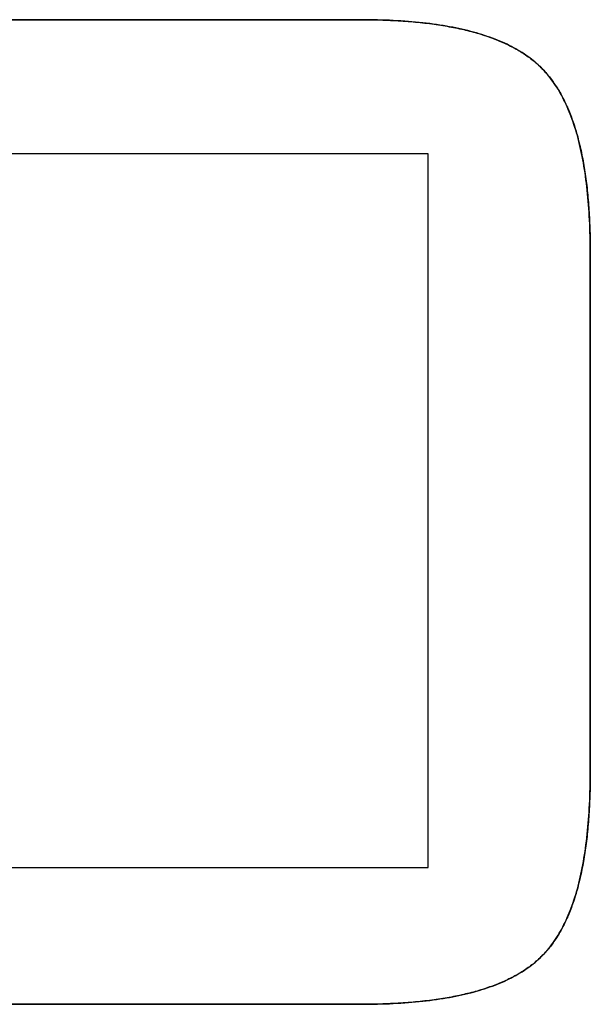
# Model space of a CAD drawing. Extents: x -4.4 to 4.4, y -6.1 to 5.8.
# Tile 107 of 157: x -0.0596 to 0.0099, y -1.1591 to -1.0391. Entities that reach past the tile are written whole.
import ezdxf

# ---------------------------------------------------------------- set-up
doc = ezdxf.new("R2010")
doc.units = 0
doc.layers.get('0').update_dxf_attribs({"linetype": 'CONTINUOUS'})

# ---------------------------------------------------------------- blocks, each defined once
blk = doc.blocks.new('*U1')
at = {"extrusion": (0, -1, 0)}
for p, q in [((-0.10098, -1.03908, 5.305), (-0.01802, -1.03908, 5.305)), ((-0.01802, -1.03908, 5.3048), (-0.10098, -1.03908, 5.3048)), ((-0.01802, -1.03908, 5.305), (-0.01802, -1.03908, 5.3048)), ((-0.10915, -1.14239, 5.305), (-0.00986, -1.14239, 5.305)), ((-0.10915, -1.14239, 5.3048), (-0.00986, -1.14239, 5.3048)), ((-0.00986, -1.14239, 5.305), (-0.00986, -1.14239, 5.3048))]:
    blk.add_line(p, q, dxfattribs=at)
for p, q in [((-0.01802, -1.03908, 5.3048), (-0.10098, -1.03908, 5.3048)), ((-0.10098, -1.03908, 5.305), (-0.01802, -1.03908, 5.305)), ((-0.01802, -1.03908, 5.305), (-0.01802, -1.03908, 5.3048)), ((-0.00986, -1.05541, 5.3048), (-0.10915, -1.05541, 5.3048)), ((-0.00986, -1.05541, 5.305), (-0.10915, -1.05541, 5.305)), ((-0.00986, -1.14239, 5.3048), (-0.00986, -1.05541, 5.3048)), ((-0.00986, -1.14239, 5.305), (-0.00986, -1.05541, 5.305)), ((0.00991, -1.06748, 5.305), (0.00991, -1.06748, 5.3048)), ((0.00991, -1.13068, 5.3048), (0.00991, -1.06748, 5.3048)), ((0.00991, -1.06748, 5.305), (0.00991, -1.13068, 5.305)), ((0.00991, -1.13068, 5.305), (0.00991, -1.13068, 5.3048)), ((-0.10915, -1.14239, 5.3048), (-0.00986, -1.14239, 5.3048)), ((-0.10915, -1.14239, 5.305), (-0.00986, -1.14239, 5.305)), ((-0.10098, -1.15908, 5.3048), (-0.01802, -1.15908, 5.3048)), ((-0.01802, -1.15908, 5.305), (-0.10098, -1.15908, 5.305)), ((-0.01802, -1.15908, 5.305), (-0.01802, -1.15908, 5.3048))]:
    blk.add_line(p, q)
at = {"extrusion": (0, 1, 0)}
for p, q in [((-0.00986, -1.05541, 5.305), (-0.10915, -1.05541, 5.305)), ((-0.00986, -1.05541, 5.3048), (-0.10915, -1.05541, 5.3048)), ((-0.00986, -1.05541, 5.305), (-0.00986, -1.05541, 5.3048)), ((-0.01802, -1.15908, 5.305), (-0.10098, -1.15908, 5.305)), ((-0.10098, -1.15908, 5.3048), (-0.01802, -1.15908, 5.3048)), ((-0.01802, -1.15908, 5.305), (-0.01802, -1.15908, 5.3048))]:
    blk.add_line(p, q, dxfattribs=at)
at = {"extrusion": (1, 0, 0)}
for p, q in [((-0.00986, -1.14239, 5.305), (-0.00986, -1.05541, 5.305)), ((-0.00986, -1.05541, 5.305), (-0.00986, -1.05541, 5.3048)), ((-0.00986, -1.14239, 5.3048), (-0.00986, -1.05541, 5.3048)), ((-0.00986, -1.14239, 5.305), (-0.00986, -1.14239, 5.3048))]:
    blk.add_line(p, q, dxfattribs=at)
at = {"extrusion": (-1, 0, 0)}
for p, q in [((0.00991, -1.06748, 5.305), (0.00991, -1.13068, 5.305)), ((0.00991, -1.06748, 5.305), (0.00991, -1.06748, 5.3048)), ((0.00991, -1.13068, 5.3048), (0.00991, -1.06748, 5.3048)), ((0.00991, -1.13068, 5.305), (0.00991, -1.13068, 5.3048))]:
    blk.add_line(p, q, dxfattribs=at)
for points in [[(-0.01802, -1.03908, 5.305), (-0.01768, -1.03908, 5.305), (-0.01735, -1.03908, 5.305), (-0.01701, -1.03909, 5.305), (-0.01668, -1.03909, 5.305), (-0.01635, -1.0391, 5.305), (-0.01602, -1.0391, 5.305), (-0.0157, -1.03911, 5.305), (-0.01538, -1.03912, 5.305), (-0.01506, -1.03913, 5.305), (-0.01474, -1.03915, 5.305), (-0.01442, -1.03916, 5.305), (-0.01411, -1.03917, 5.305), (-0.0138, -1.03919, 5.305), (-0.01349, -1.03921, 5.305), (-0.01318, -1.03923, 5.305), (-0.01288, -1.03925, 5.305), (-0.01258, -1.03927, 5.305), (-0.01228, -1.03929, 5.305), (-0.01198, -1.03932, 5.305), (-0.01168, -1.03934, 5.305), (-0.01139, -1.03937, 5.305), (-0.0111, -1.0394, 5.305), (-0.01081, -1.03943, 5.305), (-0.01053, -1.03946, 5.305), (-0.01024, -1.03949, 5.305), (-0.00996, -1.03952, 5.305), (-0.00968, -1.03956, 5.305), (-0.0094, -1.03959, 5.305), (-0.00913, -1.03963, 5.305), (-0.00886, -1.03967, 5.305), (-0.00859, -1.03971, 5.305), (-0.00832, -1.03975, 5.305), (-0.00805, -1.03979, 5.305), (-0.00779, -1.03984, 5.305), (-0.00753, -1.03988, 5.305), (-0.00727, -1.03993, 5.305), (-0.00701, -1.03998, 5.305), (-0.00676, -1.04003, 5.305), (-0.00651, -1.04008, 5.305), (-0.00626, -1.04013, 5.305), (-0.00601, -1.04018, 5.305), (-0.00576, -1.04024, 5.305), (-0.00552, -1.04029, 5.305), (-0.00528, -1.04035, 5.305), (-0.00504, -1.04041, 5.305), (-0.0048, -1.04047, 5.305), (-0.00457, -1.04053, 5.305), (-0.00434, -1.04059, 5.305), (-0.00411, -1.04065, 5.305), (-0.00388, -1.04072, 5.305), (-0.00366, -1.04078, 5.305), (-0.00343, -1.04085, 5.305), (-0.00321, -1.04092, 5.305), (-0.003, -1.04099, 5.305), (-0.00278, -1.04106, 5.305), (-0.00257, -1.04113, 5.305), (-0.00236, -1.04121, 5.305), (-0.00215, -1.04128, 5.305), (-0.00194, -1.04136, 5.305), (-0.00174, -1.04144, 5.305), (-0.00153, -1.04152, 5.305), (-0.00133, -1.0416, 5.305), (-0.00114, -1.04168, 5.305), (-0.00094, -1.04176, 5.305), (-0.00075, -1.04185, 5.305), (-0.00056, -1.04193, 5.305), (-0.00037, -1.04202, 5.305), (-0.00018, -1.04211, 5.305), (0, -1.0422, 5.305), (0.00018, -1.04229, 5.305), (0.00036, -1.04238, 5.305), (0.00054, -1.04248, 5.305), (0.00072, -1.04257, 5.305), (0.00089, -1.04267, 5.305), (0.00106, -1.04277, 5.305), (0.00123, -1.04286, 5.305), (0.00139, -1.04297, 5.305), (0.00156, -1.04307, 5.305), (0.00172, -1.04317, 5.305), (0.00188, -1.04327, 5.305), (0.00203, -1.04338, 5.305), (0.00219, -1.04349, 5.305), (0.00234, -1.04359, 5.305), (0.00249, -1.0437, 5.305), (0.00264, -1.04381, 5.305), (0.00278, -1.04393, 5.305), (0.00293, -1.04404, 5.305), (0.00307, -1.04415, 5.305), (0.0032, -1.04427, 5.305), (0.00334, -1.04439, 5.305), (0.00348, -1.04451, 5.305), (0.00361, -1.04463, 5.305), (0.00374, -1.04475, 5.305), (0.00386, -1.04487, 5.305), (0.00399, -1.04499, 5.305), (0.00411, -1.04512, 5.305), (0.00423, -1.04525, 5.305), (0.00435, -1.04538, 5.305), (0.00447, -1.04551, 5.305), (0.00459, -1.04564, 5.305), (0.00471, -1.04578, 5.305), (0.00482, -1.04592, 5.305), (0.00493, -1.04606, 5.305), (0.00505, -1.0462, 5.305), (0.00516, -1.04635, 5.305), (0.00527, -1.0465, 5.305), (0.00538, -1.04665, 5.305), (0.00548, -1.0468, 5.305), (0.00559, -1.04696, 5.305), (0.00569, -1.04711, 5.305), (0.0058, -1.04727, 5.305), (0.0059, -1.04743, 5.305), (0.006, -1.0476, 5.305), (0.0061, -1.04776, 5.305), (0.0062, -1.04793, 5.305), (0.0063, -1.0481, 5.305), (0.00639, -1.04828, 5.305), (0.00649, -1.04845, 5.305), (0.00658, -1.04863, 5.305), (0.00667, -1.04881, 5.305), (0.00676, -1.04899, 5.305), (0.00685, -1.04918, 5.305), (0.00694, -1.04937, 5.305), (0.00702, -1.04956, 5.305), (0.00711, -1.04975, 5.305), (0.00719, -1.04994, 5.305), (0.00728, -1.05014, 5.305), (0.00736, -1.05034, 5.305), (0.00744, -1.05054, 5.305), (0.00752, -1.05074, 5.305), (0.0076, -1.05095, 5.305), (0.00767, -1.05115, 5.305), (0.00775, -1.05136, 5.305), (0.00782, -1.05158, 5.305), (0.00789, -1.05179, 5.305), (0.00797, -1.05201, 5.305), (0.00804, -1.05223, 5.305), (0.0081, -1.05245, 5.305), (0.00817, -1.05267, 5.305), (0.00824, -1.0529, 5.305), (0.0083, -1.05313, 5.305), (0.00837, -1.05336, 5.305), (0.00843, -1.05359, 5.305), (0.00849, -1.05383, 5.305), (0.00855, -1.05407, 5.305), (0.00861, -1.05431, 5.305), (0.00866, -1.05455, 5.305), (0.00872, -1.05479, 5.305), (0.00878, -1.05504, 5.305), (0.00883, -1.05529, 5.305), (0.00888, -1.05554, 5.305), (0.00893, -1.05579, 5.305), (0.00898, -1.05605, 5.305), (0.00903, -1.05631, 5.305), (0.00908, -1.05657, 5.305), (0.00912, -1.05683, 5.305), (0.00917, -1.0571, 5.305), (0.00921, -1.05736, 5.305), (0.00925, -1.05763, 5.305), (0.00929, -1.05791, 5.305), (0.00933, -1.05818, 5.305), (0.00937, -1.05846, 5.305), (0.0094, -1.05874, 5.305), (0.00944, -1.05902, 5.305), (0.00947, -1.0593, 5.305), (0.00951, -1.05959, 5.305), (0.00954, -1.05988, 5.305), (0.00957, -1.06017, 5.305), (0.0096, -1.06046, 5.305), (0.00962, -1.06075, 5.305), (0.00965, -1.06105, 5.305), (0.00968, -1.06135, 5.305), (0.0097, -1.06165, 5.305), (0.00972, -1.06196, 5.305), (0.00974, -1.06226, 5.305), (0.00976, -1.06257, 5.305), (0.00978, -1.06288, 5.305), (0.0098, -1.0632, 5.305), (0.00982, -1.06351, 5.305), (0.00983, -1.06383, 5.305), (0.00984, -1.06415, 5.305), (0.00986, -1.06447, 5.305), (0.00987, -1.0648, 5.305), (0.00988, -1.06513, 5.305), (0.00989, -1.06546, 5.305), (0.00989, -1.06579, 5.305), (0.0099, -1.06612, 5.305), (0.0099, -1.06646, 5.305), (0.00991, -1.0668, 5.305), (0.00991, -1.06714, 5.305), (0.00991, -1.06748, 5.305)], [(0.00991, -1.06748, 5.3048), (0.00991, -1.06697, 5.3048), (0.0099, -1.06646, 5.3048), (0.0099, -1.06595, 5.3048), (0.00988, -1.06545, 5.3048), (0.00987, -1.06496, 5.3048), (0.00986, -1.06447, 5.3048), (0.00984, -1.06398, 5.3048), (0.00982, -1.0635, 5.3048), (0.00979, -1.06303, 5.3048), (0.00976, -1.06256, 5.3048), (0.00973, -1.0621, 5.3048), (0.0097, -1.06164, 5.3048), (0.00966, -1.06119, 5.3048), (0.00962, -1.06074, 5.3048), (0.00958, -1.0603, 5.3048), (0.00954, -1.05986, 5.3048), (0.00949, -1.05943, 5.3048), (0.00944, -1.059, 5.3048), (0.00938, -1.05858, 5.3048), (0.00933, -1.05816, 5.3048), (0.00927, -1.05775, 5.3048), (0.00921, -1.05734, 5.3048), (0.00914, -1.05694, 5.3048), (0.00907, -1.05654, 5.3048), (0.009, -1.05615, 5.3048), (0.00893, -1.05577, 5.3048), (0.00885, -1.05539, 5.3048), (0.00877, -1.05501, 5.3048), (0.00869, -1.05464, 5.3048), (0.0086, -1.05428, 5.3048), (0.00851, -1.05392, 5.3048), (0.00842, -1.05356, 5.3048), (0.00833, -1.05321, 5.3048), (0.00823, -1.05287, 5.3048), (0.00813, -1.05253, 5.3048), (0.00803, -1.0522, 5.3048), (0.00792, -1.05187, 5.3048), (0.00781, -1.05155, 5.3048), (0.0077, -1.05123, 5.3048), (0.00758, -1.05091, 5.3048), (0.00747, -1.05061, 5.3048), (0.00735, -1.0503, 5.3048), (0.00722, -1.05001, 5.3048), (0.0071, -1.04971, 5.3048), (0.00697, -1.04943, 5.3048), (0.00683, -1.04915, 5.3048), (0.0067, -1.04887, 5.3048), (0.00656, -1.0486, 5.3048), (0.00642, -1.04833, 5.3048), (0.00628, -1.04807, 5.3048), (0.00613, -1.04781, 5.3048), (0.00598, -1.04756, 5.3048), (0.00583, -1.04732, 5.3048), (0.00567, -1.04708, 5.3048), (0.00551, -1.04684, 5.3048), (0.00535, -1.04661, 5.3048), (0.00519, -1.04639, 5.3048), (0.00502, -1.04617, 5.3048), (0.00485, -1.04596, 5.3048), (0.00468, -1.04575, 5.3048), (0.0045, -1.04554, 5.3048), (0.00432, -1.04534, 5.3048), (0.00414, -1.04515, 5.3048), (0.00396, -1.04496, 5.3048), (0.00377, -1.04478, 5.3048), (0.00357, -1.04459, 5.3048), (0.00337, -1.04442, 5.3048), (0.00317, -1.04424, 5.3048), (0.00296, -1.04407, 5.3048), (0.00274, -1.0439, 5.3048), (0.00252, -1.04373, 5.3048), (0.0023, -1.04356, 5.3048), (0.00207, -1.0434, 5.3048), (0.00183, -1.04324, 5.3048), (0.00159, -1.04309, 5.3048), (0.00134, -1.04293, 5.3048), (0.00109, -1.04279, 5.3048), (0.00083, -1.04264, 5.3048), (0.00057, -1.04249, 5.3048), (0.00031, -1.04235, 5.3048), (0.00003, -1.04222, 5.3048), (-0.00024, -1.04208, 5.3048), (-0.00052, -1.04195, 5.3048), (-0.00081, -1.04182, 5.3048), (-0.0011, -1.04169, 5.3048), (-0.0014, -1.04157, 5.3048), (-0.0017, -1.04145, 5.3048), (-0.00201, -1.04133, 5.3048), (-0.00232, -1.04122, 5.3048), (-0.00264, -1.04111, 5.3048), (-0.00297, -1.041, 5.3048), (-0.00329, -1.0409, 5.3048), (-0.00363, -1.04079, 5.3048), (-0.00397, -1.04069, 5.3048), (-0.00431, -1.0406, 5.3048), (-0.00466, -1.0405, 5.3048), (-0.00501, -1.04041, 5.3048), (-0.00537, -1.04033, 5.3048), (-0.00574, -1.04024, 5.3048), (-0.00611, -1.04016, 5.3048), (-0.00648, -1.04008, 5.3048), (-0.00686, -1.04001, 5.3048), (-0.00724, -1.03993, 5.3048), (-0.00763, -1.03986, 5.3048), (-0.00803, -1.0398, 5.3048), (-0.00843, -1.03973, 5.3048), (-0.00884, -1.03967, 5.3048), (-0.00925, -1.03961, 5.3048), (-0.00966, -1.03956, 5.3048), (-0.01008, -1.03951, 5.3048), (-0.01051, -1.03946, 5.3048), (-0.01094, -1.03941, 5.3048), (-0.01138, -1.03937, 5.3048), (-0.01182, -1.03933, 5.3048), (-0.01226, -1.03929, 5.3048), (-0.01271, -1.03926, 5.3048), (-0.01317, -1.03923, 5.3048), (-0.01363, -1.0392, 5.3048), (-0.0141, -1.03917, 5.3048), (-0.01457, -1.03915, 5.3048), (-0.01505, -1.03913, 5.3048), (-0.01553, -1.03912, 5.3048), (-0.01602, -1.0391, 5.3048), (-0.01651, -1.03909, 5.3048), (-0.01701, -1.03909, 5.3048), (-0.01751, -1.03908, 5.3048), (-0.01802, -1.03908, 5.3048)], [(0.00991, -1.06748, 5.3048), (0.00991, -1.06697, 5.3048), (0.0099, -1.06646, 5.3048), (0.0099, -1.06595, 5.3048), (0.00988, -1.06545, 5.3048), (0.00987, -1.06496, 5.3048), (0.00986, -1.06447, 5.3048), (0.00984, -1.06398, 5.3048), (0.00982, -1.0635, 5.3048), (0.00979, -1.06303, 5.3048), (0.00976, -1.06256, 5.3048), (0.00973, -1.0621, 5.3048), (0.0097, -1.06164, 5.3048), (0.00966, -1.06119, 5.3048), (0.00962, -1.06074, 5.3048), (0.00958, -1.0603, 5.3048), (0.00954, -1.05986, 5.3048), (0.00949, -1.05943, 5.3048), (0.00944, -1.059, 5.3048), (0.00938, -1.05858, 5.3048), (0.00933, -1.05816, 5.3048), (0.00927, -1.05775, 5.3048), (0.00921, -1.05734, 5.3048), (0.00914, -1.05694, 5.3048), (0.00907, -1.05654, 5.3048), (0.009, -1.05615, 5.3048), (0.00893, -1.05577, 5.3048), (0.00885, -1.05539, 5.3048), (0.00877, -1.05501, 5.3048), (0.00869, -1.05464, 5.3048), (0.0086, -1.05428, 5.3048), (0.00851, -1.05392, 5.3048), (0.00842, -1.05356, 5.3048), (0.00833, -1.05321, 5.3048), (0.00823, -1.05287, 5.3048), (0.00813, -1.05253, 5.3048), (0.00803, -1.0522, 5.3048), (0.00792, -1.05187, 5.3048), (0.00781, -1.05155, 5.3048), (0.0077, -1.05123, 5.3048), (0.00758, -1.05091, 5.3048), (0.00747, -1.05061, 5.3048), (0.00735, -1.0503, 5.3048), (0.00722, -1.05001, 5.3048), (0.0071, -1.04971, 5.3048), (0.00697, -1.04943, 5.3048), (0.00683, -1.04915, 5.3048), (0.0067, -1.04887, 5.3048), (0.00656, -1.0486, 5.3048), (0.00642, -1.04833, 5.3048), (0.00628, -1.04807, 5.3048), (0.00613, -1.04781, 5.3048), (0.00598, -1.04756, 5.3048), (0.00583, -1.04732, 5.3048), (0.00567, -1.04708, 5.3048), (0.00551, -1.04684, 5.3048), (0.00535, -1.04661, 5.3048), (0.00519, -1.04639, 5.3048), (0.00502, -1.04617, 5.3048), (0.00485, -1.04596, 5.3048), (0.00468, -1.04575, 5.3048), (0.0045, -1.04554, 5.3048), (0.00432, -1.04534, 5.3048), (0.00414, -1.04515, 5.3048), (0.00396, -1.04496, 5.3048), (0.00377, -1.04478, 5.3048), (0.00357, -1.04459, 5.3048), (0.00337, -1.04442, 5.3048), (0.00317, -1.04424, 5.3048), (0.00296, -1.04407, 5.3048), (0.00274, -1.0439, 5.3048), (0.00252, -1.04373, 5.3048), (0.0023, -1.04356, 5.3048), (0.00207, -1.0434, 5.3048), (0.00183, -1.04324, 5.3048), (0.00159, -1.04309, 5.3048), (0.00134, -1.04293, 5.3048), (0.00109, -1.04279, 5.3048), (0.00083, -1.04264, 5.3048), (0.00057, -1.04249, 5.3048), (0.00031, -1.04235, 5.3048), (0.00003, -1.04222, 5.3048), (-0.00024, -1.04208, 5.3048), (-0.00052, -1.04195, 5.3048), (-0.00081, -1.04182, 5.3048), (-0.0011, -1.04169, 5.3048), (-0.0014, -1.04157, 5.3048), (-0.0017, -1.04145, 5.3048), (-0.00201, -1.04133, 5.3048), (-0.00232, -1.04122, 5.3048), (-0.00264, -1.04111, 5.3048), (-0.00297, -1.041, 5.3048), (-0.00329, -1.0409, 5.3048), (-0.00363, -1.04079, 5.3048), (-0.00397, -1.04069, 5.3048), (-0.00431, -1.0406, 5.3048), (-0.00466, -1.0405, 5.3048), (-0.00501, -1.04041, 5.3048), (-0.00537, -1.04033, 5.3048), (-0.00574, -1.04024, 5.3048), (-0.00611, -1.04016, 5.3048), (-0.00648, -1.04008, 5.3048), (-0.00686, -1.04001, 5.3048), (-0.00724, -1.03993, 5.3048), (-0.00763, -1.03986, 5.3048), (-0.00803, -1.0398, 5.3048), (-0.00843, -1.03973, 5.3048), (-0.00884, -1.03967, 5.3048), (-0.00925, -1.03961, 5.3048), (-0.00966, -1.03956, 5.3048), (-0.01008, -1.03951, 5.3048), (-0.01051, -1.03946, 5.3048), (-0.01094, -1.03941, 5.3048), (-0.01138, -1.03937, 5.3048), (-0.01182, -1.03933, 5.3048), (-0.01226, -1.03929, 5.3048), (-0.01271, -1.03926, 5.3048), (-0.01317, -1.03923, 5.3048), (-0.01363, -1.0392, 5.3048), (-0.0141, -1.03917, 5.3048), (-0.01457, -1.03915, 5.3048), (-0.01505, -1.03913, 5.3048), (-0.01553, -1.03912, 5.3048), (-0.01602, -1.0391, 5.3048), (-0.01651, -1.03909, 5.3048), (-0.01701, -1.03909, 5.3048), (-0.01751, -1.03908, 5.3048), (-0.01802, -1.03908, 5.3048)], [(-0.01802, -1.03908, 5.305), (-0.01768, -1.03908, 5.305), (-0.01735, -1.03908, 5.305), (-0.01701, -1.03909, 5.305), (-0.01668, -1.03909, 5.305), (-0.01635, -1.0391, 5.305), (-0.01602, -1.0391, 5.305), (-0.0157, -1.03911, 5.305), (-0.01538, -1.03912, 5.305), (-0.01506, -1.03913, 5.305), (-0.01474, -1.03915, 5.305), (-0.01442, -1.03916, 5.305), (-0.01411, -1.03917, 5.305), (-0.0138, -1.03919, 5.305), (-0.01349, -1.03921, 5.305), (-0.01318, -1.03923, 5.305), (-0.01288, -1.03925, 5.305), (-0.01258, -1.03927, 5.305), (-0.01228, -1.03929, 5.305), (-0.01198, -1.03932, 5.305), (-0.01168, -1.03934, 5.305), (-0.01139, -1.03937, 5.305), (-0.0111, -1.0394, 5.305), (-0.01081, -1.03943, 5.305), (-0.01053, -1.03946, 5.305), (-0.01024, -1.03949, 5.305), (-0.00996, -1.03952, 5.305), (-0.00968, -1.03956, 5.305), (-0.0094, -1.03959, 5.305), (-0.00913, -1.03963, 5.305), (-0.00886, -1.03967, 5.305), (-0.00859, -1.03971, 5.305), (-0.00832, -1.03975, 5.305), (-0.00805, -1.03979, 5.305), (-0.00779, -1.03984, 5.305), (-0.00753, -1.03988, 5.305), (-0.00727, -1.03993, 5.305), (-0.00701, -1.03998, 5.305), (-0.00676, -1.04003, 5.305), (-0.00651, -1.04008, 5.305), (-0.00626, -1.04013, 5.305), (-0.00601, -1.04018, 5.305), (-0.00576, -1.04024, 5.305), (-0.00552, -1.04029, 5.305), (-0.00528, -1.04035, 5.305), (-0.00504, -1.04041, 5.305), (-0.0048, -1.04047, 5.305), (-0.00457, -1.04053, 5.305), (-0.00434, -1.04059, 5.305), (-0.00411, -1.04065, 5.305), (-0.00388, -1.04072, 5.305), (-0.00366, -1.04078, 5.305), (-0.00343, -1.04085, 5.305), (-0.00321, -1.04092, 5.305), (-0.003, -1.04099, 5.305), (-0.00278, -1.04106, 5.305), (-0.00257, -1.04113, 5.305), (-0.00236, -1.04121, 5.305), (-0.00215, -1.04128, 5.305), (-0.00194, -1.04136, 5.305), (-0.00174, -1.04144, 5.305), (-0.00153, -1.04152, 5.305), (-0.00133, -1.0416, 5.305), (-0.00114, -1.04168, 5.305), (-0.00094, -1.04176, 5.305), (-0.00075, -1.04185, 5.305), (-0.00056, -1.04193, 5.305), (-0.00037, -1.04202, 5.305), (-0.00018, -1.04211, 5.305), (0, -1.0422, 5.305), (0.00018, -1.04229, 5.305), (0.00036, -1.04238, 5.305), (0.00054, -1.04248, 5.305), (0.00072, -1.04257, 5.305), (0.00089, -1.04267, 5.305), (0.00106, -1.04277, 5.305), (0.00123, -1.04286, 5.305), (0.00139, -1.04297, 5.305), (0.00156, -1.04307, 5.305), (0.00172, -1.04317, 5.305), (0.00188, -1.04327, 5.305), (0.00203, -1.04338, 5.305), (0.00219, -1.04349, 5.305), (0.00234, -1.04359, 5.305), (0.00249, -1.0437, 5.305), (0.00264, -1.04381, 5.305), (0.00278, -1.04393, 5.305), (0.00293, -1.04404, 5.305), (0.00307, -1.04415, 5.305), (0.0032, -1.04427, 5.305), (0.00334, -1.04439, 5.305), (0.00348, -1.04451, 5.305), (0.00361, -1.04463, 5.305), (0.00374, -1.04475, 5.305), (0.00386, -1.04487, 5.305), (0.00399, -1.04499, 5.305), (0.00411, -1.04512, 5.305), (0.00423, -1.04525, 5.305), (0.00435, -1.04538, 5.305), (0.00447, -1.04551, 5.305), (0.00459, -1.04564, 5.305), (0.00471, -1.04578, 5.305), (0.00482, -1.04592, 5.305), (0.00493, -1.04606, 5.305), (0.00505, -1.0462, 5.305), (0.00516, -1.04635, 5.305), (0.00527, -1.0465, 5.305), (0.00538, -1.04665, 5.305), (0.00548, -1.0468, 5.305), (0.00559, -1.04696, 5.305), (0.00569, -1.04711, 5.305), (0.0058, -1.04727, 5.305), (0.0059, -1.04743, 5.305), (0.006, -1.0476, 5.305), (0.0061, -1.04776, 5.305), (0.0062, -1.04793, 5.305), (0.0063, -1.0481, 5.305), (0.00639, -1.04828, 5.305), (0.00649, -1.04845, 5.305), (0.00658, -1.04863, 5.305), (0.00667, -1.04881, 5.305), (0.00676, -1.04899, 5.305), (0.00685, -1.04918, 5.305), (0.00694, -1.04937, 5.305), (0.00702, -1.04956, 5.305), (0.00711, -1.04975, 5.305), (0.00719, -1.04994, 5.305), (0.00728, -1.05014, 5.305), (0.00736, -1.05034, 5.305), (0.00744, -1.05054, 5.305), (0.00752, -1.05074, 5.305), (0.0076, -1.05095, 5.305), (0.00767, -1.05115, 5.305), (0.00775, -1.05136, 5.305), (0.00782, -1.05158, 5.305), (0.00789, -1.05179, 5.305), (0.00797, -1.05201, 5.305), (0.00804, -1.05223, 5.305), (0.0081, -1.05245, 5.305), (0.00817, -1.05267, 5.305), (0.00824, -1.0529, 5.305), (0.0083, -1.05313, 5.305), (0.00837, -1.05336, 5.305), (0.00843, -1.05359, 5.305), (0.00849, -1.05383, 5.305), (0.00855, -1.05407, 5.305), (0.00861, -1.05431, 5.305), (0.00866, -1.05455, 5.305), (0.00872, -1.05479, 5.305), (0.00878, -1.05504, 5.305), (0.00883, -1.05529, 5.305), (0.00888, -1.05554, 5.305), (0.00893, -1.05579, 5.305), (0.00898, -1.05605, 5.305), (0.00903, -1.05631, 5.305), (0.00908, -1.05657, 5.305), (0.00912, -1.05683, 5.305), (0.00917, -1.0571, 5.305), (0.00921, -1.05736, 5.305), (0.00925, -1.05763, 5.305), (0.00929, -1.05791, 5.305), (0.00933, -1.05818, 5.305), (0.00937, -1.05846, 5.305), (0.0094, -1.05874, 5.305), (0.00944, -1.05902, 5.305), (0.00947, -1.0593, 5.305), (0.00951, -1.05959, 5.305), (0.00954, -1.05988, 5.305), (0.00957, -1.06017, 5.305), (0.0096, -1.06046, 5.305), (0.00962, -1.06075, 5.305), (0.00965, -1.06105, 5.305), (0.00968, -1.06135, 5.305), (0.0097, -1.06165, 5.305), (0.00972, -1.06196, 5.305), (0.00974, -1.06226, 5.305), (0.00976, -1.06257, 5.305), (0.00978, -1.06288, 5.305), (0.0098, -1.0632, 5.305), (0.00982, -1.06351, 5.305), (0.00983, -1.06383, 5.305), (0.00984, -1.06415, 5.305), (0.00986, -1.06447, 5.305), (0.00987, -1.0648, 5.305), (0.00988, -1.06513, 5.305), (0.00989, -1.06546, 5.305), (0.00989, -1.06579, 5.305), (0.0099, -1.06612, 5.305), (0.0099, -1.06646, 5.305), (0.00991, -1.0668, 5.305), (0.00991, -1.06714, 5.305), (0.00991, -1.06748, 5.305)], [(0.00991, -1.13068, 5.305), (0.00991, -1.13102, 5.305), (0.00991, -1.13137, 5.305), (0.0099, -1.13171, 5.305), (0.0099, -1.13205, 5.305), (0.00989, -1.13238, 5.305), (0.00989, -1.13272, 5.305), (0.00988, -1.13305, 5.305), (0.00987, -1.13338, 5.305), (0.00986, -1.13371, 5.305), (0.00984, -1.13403, 5.305), (0.00983, -1.13435, 5.305), (0.00982, -1.13467, 5.305), (0.0098, -1.13499, 5.305), (0.00978, -1.13531, 5.305), (0.00976, -1.13562, 5.305), (0.00974, -1.13593, 5.305), (0.00972, -1.13624, 5.305), (0.0097, -1.13654, 5.305), (0.00968, -1.13685, 5.305), (0.00965, -1.13715, 5.305), (0.00962, -1.13745, 5.305), (0.0096, -1.13775, 5.305), (0.00957, -1.13804, 5.305), (0.00954, -1.13833, 5.305), (0.00951, -1.13862, 5.305), (0.00947, -1.13891, 5.305), (0.00944, -1.13919, 5.305), (0.0094, -1.13948, 5.305), (0.00937, -1.13976, 5.305), (0.00933, -1.14004, 5.305), (0.00929, -1.14031, 5.305), (0.00925, -1.14058, 5.305), (0.00921, -1.14086, 5.305), (0.00917, -1.14112, 5.305), (0.00912, -1.14139, 5.305), (0.00908, -1.14166, 5.305), (0.00903, -1.14192, 5.305), (0.00898, -1.14218, 5.305), (0.00893, -1.14243, 5.305), (0.00888, -1.14269, 5.305), (0.00883, -1.14294, 5.305), (0.00878, -1.14319, 5.305), (0.00872, -1.14344, 5.305), (0.00866, -1.14368, 5.305), (0.00861, -1.14393, 5.305), (0.00855, -1.14417, 5.305), (0.00849, -1.14441, 5.305), (0.00843, -1.14464, 5.305), (0.00837, -1.14488, 5.305), (0.0083, -1.14511, 5.305), (0.00824, -1.14534, 5.305), (0.00817, -1.14556, 5.305), (0.0081, -1.14579, 5.305), (0.00804, -1.14601, 5.305), (0.00797, -1.14623, 5.305), (0.00789, -1.14645, 5.305), (0.00782, -1.14666, 5.305), (0.00775, -1.14687, 5.305), (0.00767, -1.14708, 5.305), (0.0076, -1.14729, 5.305), (0.00752, -1.1475, 5.305), (0.00744, -1.1477, 5.305), (0.00736, -1.1479, 5.305), (0.00728, -1.1481, 5.305), (0.00719, -1.1483, 5.305), (0.00711, -1.14849, 5.305), (0.00702, -1.14868, 5.305), (0.00694, -1.14887, 5.305), (0.00685, -1.14906, 5.305), (0.00676, -1.14924, 5.305), (0.00667, -1.14943, 5.305), (0.00658, -1.14961, 5.305), (0.00649, -1.14978, 5.305), (0.00639, -1.14996, 5.305), (0.0063, -1.15013, 5.305), (0.0062, -1.1503, 5.305), (0.0061, -1.15047, 5.305), (0.006, -1.15064, 5.305), (0.0059, -1.1508, 5.305), (0.0058, -1.15096, 5.305), (0.00569, -1.15112, 5.305), (0.00559, -1.15128, 5.305), (0.00548, -1.15143, 5.305), (0.00538, -1.15158, 5.305), (0.00527, -1.15173, 5.305), (0.00516, -1.15188, 5.305), (0.00505, -1.15203, 5.305), (0.00493, -1.15217, 5.305), (0.00482, -1.15231, 5.305), (0.00471, -1.15245, 5.305), (0.00459, -1.15258, 5.305), (0.00447, -1.15271, 5.305), (0.00435, -1.15285, 5.305), (0.00423, -1.15297, 5.305), (0.00411, -1.1531, 5.305), (0.00399, -1.15322, 5.305), (0.00386, -1.15335, 5.305), (0.00374, -1.15347, 5.305), (0.00361, -1.15359, 5.305), (0.00348, -1.15371, 5.305), (0.00334, -1.15382, 5.305), (0.0032, -1.15394, 5.305), (0.00307, -1.15406, 5.305), (0.00293, -1.15417, 5.305), (0.00278, -1.15428, 5.305), (0.00264, -1.15439, 5.305), (0.00249, -1.1545, 5.305), (0.00234, -1.15461, 5.305), (0.00219, -1.15472, 5.305), (0.00203, -1.15482, 5.305), (0.00188, -1.15493, 5.305), (0.00172, -1.15503, 5.305), (0.00156, -1.15513, 5.305), (0.00139, -1.15523, 5.305), (0.00123, -1.15533, 5.305), (0.00106, -1.15543, 5.305), (0.00089, -1.15553, 5.305), (0.00072, -1.15562, 5.305), (0.00054, -1.15572, 5.305), (0.00036, -1.15581, 5.305), (0.00018, -1.1559, 5.305), (0, -1.15599, 5.305), (-0.00018, -1.15608, 5.305), (-0.00037, -1.15617, 5.305), (-0.00056, -1.15625, 5.305), (-0.00075, -1.15634, 5.305), (-0.00094, -1.15642, 5.305), (-0.00114, -1.1565, 5.305), (-0.00133, -1.15659, 5.305), (-0.00153, -1.15667, 5.305), (-0.00174, -1.15674, 5.305), (-0.00194, -1.15682, 5.305), (-0.00215, -1.1569, 5.305), (-0.00236, -1.15697, 5.305), (-0.00257, -1.15705, 5.305), (-0.00278, -1.15712, 5.305), (-0.003, -1.15719, 5.305), (-0.00321, -1.15726, 5.305), (-0.00343, -1.15733, 5.305), (-0.00366, -1.15739, 5.305), (-0.00388, -1.15746, 5.305), (-0.00411, -1.15752, 5.305), (-0.00434, -1.15759, 5.305), (-0.00457, -1.15765, 5.305), (-0.0048, -1.15771, 5.305), (-0.00504, -1.15777, 5.305), (-0.00528, -1.15782, 5.305), (-0.00552, -1.15788, 5.305), (-0.00576, -1.15794, 5.305), (-0.00601, -1.15799, 5.305), (-0.00626, -1.15804, 5.305), (-0.00651, -1.15809, 5.305), (-0.00676, -1.15814, 5.305), (-0.00701, -1.15819, 5.305), (-0.00727, -1.15824, 5.305), (-0.00753, -1.15829, 5.305), (-0.00779, -1.15833, 5.305), (-0.00805, -1.15837, 5.305), (-0.00832, -1.15842, 5.305), (-0.00859, -1.15846, 5.305), (-0.00886, -1.1585, 5.305), (-0.00913, -1.15853, 5.305), (-0.0094, -1.15857, 5.305), (-0.00968, -1.15861, 5.305), (-0.00996, -1.15864, 5.305), (-0.01024, -1.15867, 5.305), (-0.01053, -1.15871, 5.305), (-0.01081, -1.15874, 5.305), (-0.0111, -1.15877, 5.305), (-0.01139, -1.15879, 5.305), (-0.01168, -1.15882, 5.305), (-0.01198, -1.15885, 5.305), (-0.01228, -1.15887, 5.305), (-0.01258, -1.15889, 5.305), (-0.01288, -1.15891, 5.305), (-0.01318, -1.15893, 5.305), (-0.01349, -1.15895, 5.305), (-0.0138, -1.15897, 5.305), (-0.01411, -1.15899, 5.305), (-0.01442, -1.159, 5.305), (-0.01474, -1.15902, 5.305), (-0.01506, -1.15903, 5.305), (-0.01538, -1.15904, 5.305), (-0.0157, -1.15905, 5.305), (-0.01602, -1.15906, 5.305), (-0.01635, -1.15906, 5.305), (-0.01668, -1.15907, 5.305), (-0.01701, -1.15907, 5.305), (-0.01735, -1.15908, 5.305), (-0.01768, -1.15908, 5.305), (-0.01802, -1.15908, 5.305)], [(-0.01802, -1.15908, 5.3048), (-0.01751, -1.15908, 5.3048), (-0.01701, -1.15907, 5.3048), (-0.01651, -1.15907, 5.3048), (-0.01602, -1.15906, 5.3048), (-0.01553, -1.15904, 5.3048), (-0.01505, -1.15903, 5.3048), (-0.01457, -1.15901, 5.3048), (-0.0141, -1.15899, 5.3048), (-0.01363, -1.15896, 5.3048), (-0.01317, -1.15893, 5.3048), (-0.01271, -1.1589, 5.3048), (-0.01226, -1.15887, 5.3048), (-0.01182, -1.15883, 5.3048), (-0.01138, -1.15879, 5.3048), (-0.01094, -1.15875, 5.3048), (-0.01051, -1.1587, 5.3048), (-0.01008, -1.15866, 5.3048), (-0.00966, -1.1586, 5.3048), (-0.00925, -1.15855, 5.3048), (-0.00884, -1.15849, 5.3048), (-0.00843, -1.15843, 5.3048), (-0.00803, -1.15837, 5.3048), (-0.00763, -1.1583, 5.3048), (-0.00724, -1.15823, 5.3048), (-0.00686, -1.15816, 5.3048), (-0.00648, -1.15809, 5.3048), (-0.00611, -1.15801, 5.3048), (-0.00574, -1.15793, 5.3048), (-0.00537, -1.15785, 5.3048), (-0.00501, -1.15776, 5.3048), (-0.00466, -1.15767, 5.3048), (-0.00431, -1.15758, 5.3048), (-0.00397, -1.15748, 5.3048), (-0.00363, -1.15738, 5.3048), (-0.00329, -1.15728, 5.3048), (-0.00297, -1.15718, 5.3048), (-0.00264, -1.15707, 5.3048), (-0.00232, -1.15696, 5.3048), (-0.00201, -1.15685, 5.3048), (-0.0017, -1.15673, 5.3048), (-0.0014, -1.15661, 5.3048), (-0.0011, -1.15649, 5.3048), (-0.00081, -1.15637, 5.3048), (-0.00052, -1.15624, 5.3048), (-0.00024, -1.15611, 5.3048), (0.00003, -1.15597, 5.3048), (0.00031, -1.15584, 5.3048), (0.00057, -1.1557, 5.3048), (0.00083, -1.15556, 5.3048), (0.00109, -1.15541, 5.3048), (0.00134, -1.15526, 5.3048), (0.00159, -1.15511, 5.3048), (0.00183, -1.15496, 5.3048), (0.00207, -1.1548, 5.3048), (0.0023, -1.15464, 5.3048), (0.00252, -1.15448, 5.3048), (0.00274, -1.15431, 5.3048), (0.00296, -1.15414, 5.3048), (0.00317, -1.15397, 5.3048), (0.00337, -1.1538, 5.3048), (0.00357, -1.15362, 5.3048), (0.00377, -1.15344, 5.3048), (0.00396, -1.15326, 5.3048), (0.00414, -1.15307, 5.3048), (0.00432, -1.15288, 5.3048), (0.0045, -1.15268, 5.3048), (0.00468, -1.15248, 5.3048), (0.00485, -1.15227, 5.3048), (0.00502, -1.15206, 5.3048), (0.00519, -1.15184, 5.3048), (0.00535, -1.15162, 5.3048), (0.00551, -1.15139, 5.3048), (0.00567, -1.15115, 5.3048), (0.00583, -1.15091, 5.3048), (0.00598, -1.15067, 5.3048), (0.00613, -1.15042, 5.3048), (0.00628, -1.15017, 5.3048), (0.00642, -1.14991, 5.3048), (0.00656, -1.14964, 5.3048), (0.0067, -1.14937, 5.3048), (0.00683, -1.14909, 5.3048), (0.00697, -1.14881, 5.3048), (0.0071, -1.14852, 5.3048), (0.00722, -1.14823, 5.3048), (0.00735, -1.14793, 5.3048), (0.00747, -1.14763, 5.3048), (0.00758, -1.14732, 5.3048), (0.0077, -1.14701, 5.3048), (0.00781, -1.14669, 5.3048), (0.00792, -1.14637, 5.3048), (0.00803, -1.14604, 5.3048), (0.00813, -1.14571, 5.3048), (0.00823, -1.14537, 5.3048), (0.00833, -1.14502, 5.3048), (0.00842, -1.14467, 5.3048), (0.00851, -1.14432, 5.3048), (0.0086, -1.14396, 5.3048), (0.00869, -1.14359, 5.3048), (0.00877, -1.14322, 5.3048), (0.00885, -1.14284, 5.3048), (0.00893, -1.14246, 5.3048), (0.009, -1.14207, 5.3048), (0.00907, -1.14168, 5.3048), (0.00914, -1.14128, 5.3048), (0.00921, -1.14088, 5.3048), (0.00927, -1.14047, 5.3048), (0.00933, -1.14006, 5.3048), (0.00938, -1.13964, 5.3048), (0.00944, -1.13921, 5.3048), (0.00949, -1.13879, 5.3048), (0.00954, -1.13835, 5.3048), (0.00958, -1.13791, 5.3048), (0.00962, -1.13747, 5.3048), (0.00966, -1.13701, 5.3048), (0.0097, -1.13656, 5.3048), (0.00973, -1.1361, 5.3048), (0.00976, -1.13563, 5.3048), (0.00979, -1.13516, 5.3048), (0.00982, -1.13468, 5.3048), (0.00984, -1.1342, 5.3048), (0.00986, -1.13371, 5.3048), (0.00987, -1.13322, 5.3048), (0.00988, -1.13272, 5.3048), (0.0099, -1.13222, 5.3048), (0.0099, -1.13171, 5.3048), (0.00991, -1.1312, 5.3048), (0.00991, -1.13068, 5.3048)], [(-0.01802, -1.15908, 5.3048), (-0.01751, -1.15908, 5.3048), (-0.01701, -1.15907, 5.3048), (-0.01651, -1.15907, 5.3048), (-0.01602, -1.15906, 5.3048), (-0.01553, -1.15904, 5.3048), (-0.01505, -1.15903, 5.3048), (-0.01457, -1.15901, 5.3048), (-0.0141, -1.15899, 5.3048), (-0.01363, -1.15896, 5.3048), (-0.01317, -1.15893, 5.3048), (-0.01271, -1.1589, 5.3048), (-0.01226, -1.15887, 5.3048), (-0.01182, -1.15883, 5.3048), (-0.01138, -1.15879, 5.3048), (-0.01094, -1.15875, 5.3048), (-0.01051, -1.1587, 5.3048), (-0.01008, -1.15866, 5.3048), (-0.00966, -1.1586, 5.3048), (-0.00925, -1.15855, 5.3048), (-0.00884, -1.15849, 5.3048), (-0.00843, -1.15843, 5.3048), (-0.00803, -1.15837, 5.3048), (-0.00763, -1.1583, 5.3048), (-0.00724, -1.15823, 5.3048), (-0.00686, -1.15816, 5.3048), (-0.00648, -1.15809, 5.3048), (-0.00611, -1.15801, 5.3048), (-0.00574, -1.15793, 5.3048), (-0.00537, -1.15785, 5.3048), (-0.00501, -1.15776, 5.3048), (-0.00466, -1.15767, 5.3048), (-0.00431, -1.15758, 5.3048), (-0.00397, -1.15748, 5.3048), (-0.00363, -1.15738, 5.3048), (-0.00329, -1.15728, 5.3048), (-0.00297, -1.15718, 5.3048), (-0.00264, -1.15707, 5.3048), (-0.00232, -1.15696, 5.3048), (-0.00201, -1.15685, 5.3048), (-0.0017, -1.15673, 5.3048), (-0.0014, -1.15661, 5.3048), (-0.0011, -1.15649, 5.3048), (-0.00081, -1.15637, 5.3048), (-0.00052, -1.15624, 5.3048), (-0.00024, -1.15611, 5.3048), (0.00003, -1.15597, 5.3048), (0.00031, -1.15584, 5.3048), (0.00057, -1.1557, 5.3048), (0.00083, -1.15556, 5.3048), (0.00109, -1.15541, 5.3048), (0.00134, -1.15526, 5.3048), (0.00159, -1.15511, 5.3048), (0.00183, -1.15496, 5.3048), (0.00207, -1.1548, 5.3048), (0.0023, -1.15464, 5.3048), (0.00252, -1.15448, 5.3048), (0.00274, -1.15431, 5.3048), (0.00296, -1.15414, 5.3048), (0.00317, -1.15397, 5.3048), (0.00337, -1.1538, 5.3048), (0.00357, -1.15362, 5.3048), (0.00377, -1.15344, 5.3048), (0.00396, -1.15326, 5.3048), (0.00414, -1.15307, 5.3048), (0.00432, -1.15288, 5.3048), (0.0045, -1.15268, 5.3048), (0.00468, -1.15248, 5.3048), (0.00485, -1.15227, 5.3048), (0.00502, -1.15206, 5.3048), (0.00519, -1.15184, 5.3048), (0.00535, -1.15162, 5.3048), (0.00551, -1.15139, 5.3048), (0.00567, -1.15115, 5.3048), (0.00583, -1.15091, 5.3048), (0.00598, -1.15067, 5.3048), (0.00613, -1.15042, 5.3048), (0.00628, -1.15017, 5.3048), (0.00642, -1.14991, 5.3048), (0.00656, -1.14964, 5.3048), (0.0067, -1.14937, 5.3048), (0.00683, -1.14909, 5.3048), (0.00697, -1.14881, 5.3048), (0.0071, -1.14852, 5.3048), (0.00722, -1.14823, 5.3048), (0.00735, -1.14793, 5.3048), (0.00747, -1.14763, 5.3048), (0.00758, -1.14732, 5.3048), (0.0077, -1.14701, 5.3048), (0.00781, -1.14669, 5.3048), (0.00792, -1.14637, 5.3048), (0.00803, -1.14604, 5.3048), (0.00813, -1.14571, 5.3048), (0.00823, -1.14537, 5.3048), (0.00833, -1.14502, 5.3048), (0.00842, -1.14467, 5.3048), (0.00851, -1.14432, 5.3048), (0.0086, -1.14396, 5.3048), (0.00869, -1.14359, 5.3048), (0.00877, -1.14322, 5.3048), (0.00885, -1.14284, 5.3048), (0.00893, -1.14246, 5.3048), (0.009, -1.14207, 5.3048), (0.00907, -1.14168, 5.3048), (0.00914, -1.14128, 5.3048), (0.00921, -1.14088, 5.3048), (0.00927, -1.14047, 5.3048), (0.00933, -1.14006, 5.3048), (0.00938, -1.13964, 5.3048), (0.00944, -1.13921, 5.3048), (0.00949, -1.13879, 5.3048), (0.00954, -1.13835, 5.3048), (0.00958, -1.13791, 5.3048), (0.00962, -1.13747, 5.3048), (0.00966, -1.13701, 5.3048), (0.0097, -1.13656, 5.3048), (0.00973, -1.1361, 5.3048), (0.00976, -1.13563, 5.3048), (0.00979, -1.13516, 5.3048), (0.00982, -1.13468, 5.3048), (0.00984, -1.1342, 5.3048), (0.00986, -1.13371, 5.3048), (0.00987, -1.13322, 5.3048), (0.00988, -1.13272, 5.3048), (0.0099, -1.13222, 5.3048), (0.0099, -1.13171, 5.3048), (0.00991, -1.1312, 5.3048), (0.00991, -1.13068, 5.3048)], [(0.00991, -1.13068, 5.305), (0.00991, -1.13102, 5.305), (0.00991, -1.13137, 5.305), (0.0099, -1.13171, 5.305), (0.0099, -1.13205, 5.305), (0.00989, -1.13238, 5.305), (0.00989, -1.13272, 5.305), (0.00988, -1.13305, 5.305), (0.00987, -1.13338, 5.305), (0.00986, -1.13371, 5.305), (0.00984, -1.13403, 5.305), (0.00983, -1.13435, 5.305), (0.00982, -1.13467, 5.305), (0.0098, -1.13499, 5.305), (0.00978, -1.13531, 5.305), (0.00976, -1.13562, 5.305), (0.00974, -1.13593, 5.305), (0.00972, -1.13624, 5.305), (0.0097, -1.13654, 5.305), (0.00968, -1.13685, 5.305), (0.00965, -1.13715, 5.305), (0.00962, -1.13745, 5.305), (0.0096, -1.13775, 5.305), (0.00957, -1.13804, 5.305), (0.00954, -1.13833, 5.305), (0.00951, -1.13862, 5.305), (0.00947, -1.13891, 5.305), (0.00944, -1.13919, 5.305), (0.0094, -1.13948, 5.305), (0.00937, -1.13976, 5.305), (0.00933, -1.14004, 5.305), (0.00929, -1.14031, 5.305), (0.00925, -1.14058, 5.305), (0.00921, -1.14086, 5.305), (0.00917, -1.14112, 5.305), (0.00912, -1.14139, 5.305), (0.00908, -1.14166, 5.305), (0.00903, -1.14192, 5.305), (0.00898, -1.14218, 5.305), (0.00893, -1.14243, 5.305), (0.00888, -1.14269, 5.305), (0.00883, -1.14294, 5.305), (0.00878, -1.14319, 5.305), (0.00872, -1.14344, 5.305), (0.00866, -1.14368, 5.305), (0.00861, -1.14393, 5.305), (0.00855, -1.14417, 5.305), (0.00849, -1.14441, 5.305), (0.00843, -1.14464, 5.305), (0.00837, -1.14488, 5.305), (0.0083, -1.14511, 5.305), (0.00824, -1.14534, 5.305), (0.00817, -1.14556, 5.305), (0.0081, -1.14579, 5.305), (0.00804, -1.14601, 5.305), (0.00797, -1.14623, 5.305), (0.00789, -1.14645, 5.305), (0.00782, -1.14666, 5.305), (0.00775, -1.14687, 5.305), (0.00767, -1.14708, 5.305), (0.0076, -1.14729, 5.305), (0.00752, -1.1475, 5.305), (0.00744, -1.1477, 5.305), (0.00736, -1.1479, 5.305), (0.00728, -1.1481, 5.305), (0.00719, -1.1483, 5.305), (0.00711, -1.14849, 5.305), (0.00702, -1.14868, 5.305), (0.00694, -1.14887, 5.305), (0.00685, -1.14906, 5.305), (0.00676, -1.14924, 5.305), (0.00667, -1.14943, 5.305), (0.00658, -1.14961, 5.305), (0.00649, -1.14978, 5.305), (0.00639, -1.14996, 5.305), (0.0063, -1.15013, 5.305), (0.0062, -1.1503, 5.305), (0.0061, -1.15047, 5.305), (0.006, -1.15064, 5.305), (0.0059, -1.1508, 5.305), (0.0058, -1.15096, 5.305), (0.00569, -1.15112, 5.305), (0.00559, -1.15128, 5.305), (0.00548, -1.15143, 5.305), (0.00538, -1.15158, 5.305), (0.00527, -1.15173, 5.305), (0.00516, -1.15188, 5.305), (0.00505, -1.15203, 5.305), (0.00493, -1.15217, 5.305), (0.00482, -1.15231, 5.305), (0.00471, -1.15245, 5.305), (0.00459, -1.15258, 5.305), (0.00447, -1.15271, 5.305), (0.00435, -1.15285, 5.305), (0.00423, -1.15297, 5.305), (0.00411, -1.1531, 5.305), (0.00399, -1.15322, 5.305), (0.00386, -1.15335, 5.305), (0.00374, -1.15347, 5.305), (0.00361, -1.15359, 5.305), (0.00348, -1.15371, 5.305), (0.00334, -1.15382, 5.305), (0.0032, -1.15394, 5.305), (0.00307, -1.15406, 5.305), (0.00293, -1.15417, 5.305), (0.00278, -1.15428, 5.305), (0.00264, -1.15439, 5.305), (0.00249, -1.1545, 5.305), (0.00234, -1.15461, 5.305), (0.00219, -1.15472, 5.305), (0.00203, -1.15482, 5.305), (0.00188, -1.15493, 5.305), (0.00172, -1.15503, 5.305), (0.00156, -1.15513, 5.305), (0.00139, -1.15523, 5.305), (0.00123, -1.15533, 5.305), (0.00106, -1.15543, 5.305), (0.00089, -1.15553, 5.305), (0.00072, -1.15562, 5.305), (0.00054, -1.15572, 5.305), (0.00036, -1.15581, 5.305), (0.00018, -1.1559, 5.305), (0, -1.15599, 5.305), (-0.00018, -1.15608, 5.305), (-0.00037, -1.15617, 5.305), (-0.00056, -1.15625, 5.305), (-0.00075, -1.15634, 5.305), (-0.00094, -1.15642, 5.305), (-0.00114, -1.1565, 5.305), (-0.00133, -1.15659, 5.305), (-0.00153, -1.15667, 5.305), (-0.00174, -1.15674, 5.305), (-0.00194, -1.15682, 5.305), (-0.00215, -1.1569, 5.305), (-0.00236, -1.15697, 5.305), (-0.00257, -1.15705, 5.305), (-0.00278, -1.15712, 5.305), (-0.003, -1.15719, 5.305), (-0.00321, -1.15726, 5.305), (-0.00343, -1.15733, 5.305), (-0.00366, -1.15739, 5.305), (-0.00388, -1.15746, 5.305), (-0.00411, -1.15752, 5.305), (-0.00434, -1.15759, 5.305), (-0.00457, -1.15765, 5.305), (-0.0048, -1.15771, 5.305), (-0.00504, -1.15777, 5.305), (-0.00528, -1.15782, 5.305), (-0.00552, -1.15788, 5.305), (-0.00576, -1.15794, 5.305), (-0.00601, -1.15799, 5.305), (-0.00626, -1.15804, 5.305), (-0.00651, -1.15809, 5.305), (-0.00676, -1.15814, 5.305), (-0.00701, -1.15819, 5.305), (-0.00727, -1.15824, 5.305), (-0.00753, -1.15829, 5.305), (-0.00779, -1.15833, 5.305), (-0.00805, -1.15837, 5.305), (-0.00832, -1.15842, 5.305), (-0.00859, -1.15846, 5.305), (-0.00886, -1.1585, 5.305), (-0.00913, -1.15853, 5.305), (-0.0094, -1.15857, 5.305), (-0.00968, -1.15861, 5.305), (-0.00996, -1.15864, 5.305), (-0.01024, -1.15867, 5.305), (-0.01053, -1.15871, 5.305), (-0.01081, -1.15874, 5.305), (-0.0111, -1.15877, 5.305), (-0.01139, -1.15879, 5.305), (-0.01168, -1.15882, 5.305), (-0.01198, -1.15885, 5.305), (-0.01228, -1.15887, 5.305), (-0.01258, -1.15889, 5.305), (-0.01288, -1.15891, 5.305), (-0.01318, -1.15893, 5.305), (-0.01349, -1.15895, 5.305), (-0.0138, -1.15897, 5.305), (-0.01411, -1.15899, 5.305), (-0.01442, -1.159, 5.305), (-0.01474, -1.15902, 5.305), (-0.01506, -1.15903, 5.305), (-0.01538, -1.15904, 5.305), (-0.0157, -1.15905, 5.305), (-0.01602, -1.15906, 5.305), (-0.01635, -1.15906, 5.305), (-0.01668, -1.15907, 5.305), (-0.01701, -1.15907, 5.305), (-0.01735, -1.15908, 5.305), (-0.01768, -1.15908, 5.305), (-0.01802, -1.15908, 5.305)]]:
    blk.add_polyline3d(points)

msp = doc.modelspace()

# ---------------------------------------------------------------- block references
msp.add_blockref('*U1', (0, 0))

doc.saveas('drawing.dxf')
